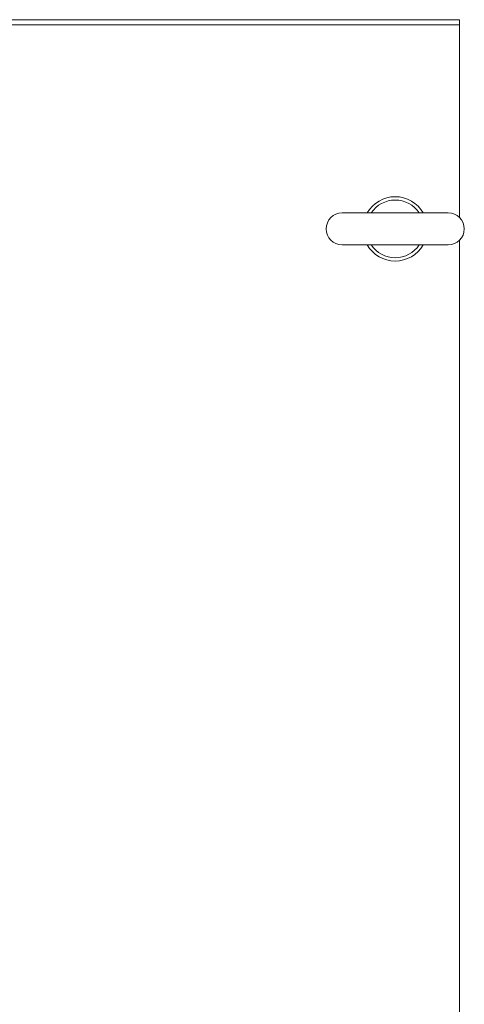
# Model space of a CAD drawing. Header units: inches. Extents: x 16 to 427, y 4 to 276.
# Tile 61 of 111: x 193 to 201, y 253 to 272. Entities that reach past the tile are written whole.
import ezdxf

# ---------------------------------------------------------------- set-up
doc = ezdxf.new("R2010")
doc.units = ezdxf.units.IN
doc.header["$LTSCALE"] = 26
doc.header["$MEASUREMENT"] = 0
doc.layers.add('Visible (ANSI)', color=7, linetype='Continuous', lineweight=5)

msp = doc.modelspace()

# ---------------------------------------------------------------- linework, layer by layer
at = {"layer": 'Visible (ANSI)'}
for p, q in [((165.233, 271.9088), (201.154, 271.9088)), ((201.154, 271.9088), (201.154, 271.8068)), ((165.233, 271.8068), (201.154, 271.8068)), ((201.154, 271.8068), (201.154, 268.0647)), ((200.934, 268.1563), (198.874, 268.1563)), ((198.874, 267.5363), (200.934, 267.5363)), ((201.154, 267.6279), (201.154, 240.0647))]:
    msp.add_line(p, q, dxfattribs=at)
for centre, radius, start, end in [((199.904, 267.8463), 0.625, 29.73571, 150.26429), ((199.904, 267.8463), 0.56, 33.61237, 146.38763), ((198.874, 267.8463), 0.31, 90, 270), ((200.934, 267.8463), 0.31, 270, 90), ((199.904, 267.8463), 0.625, 209.73571, 330.26429), ((199.904, 267.8463), 0.56, 213.61237, 326.38763)]:
    msp.add_arc(centre, radius, start, end, dxfattribs=at)

doc.saveas('drawing.dxf')
